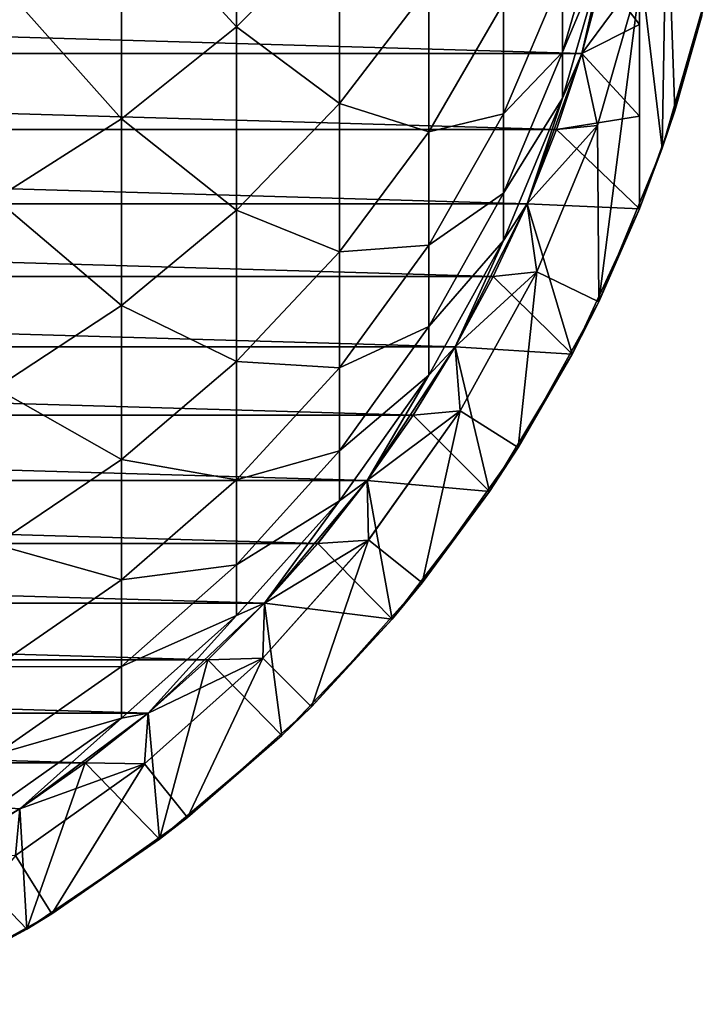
# Model space of a CAD drawing. Header units: metres. Extents: x -109 to 109, y -505 to 40.
# Tile 3 of 256: x 7.14 to 13.65, y -503.75 to -494.45. Entities that reach past the tile are written whole.
import ezdxf

# ---------------------------------------------------------------- set-up
doc = ezdxf.new("R2010")
doc.units = ezdxf.units.M
doc.layers.add('solid_K244224000C74', color=7, linetype='CONTINUOUS')

msp = doc.modelspace()

# ---------------------------------------------------------------- linework, layer by layer
at = {"layer": 'solid_K244224000C74'}
for points in [[(13, -496.232971, 177.04776), (13, -486.716278, 172.451416), (13, -485.840668, 172.625107)], [(13, -496.232971, 177.04776), (13, -485.840668, 172.625107), (13, -485.840668, 177.04776)], [(13.333325, -495.305847, 177.625092), (13, -485.840668, 177.04776), (13.587546, -494.409912, 178.065414)], [(13, -496.232971, 177.04776), (13, -485.840668, 177.04776), (13.333325, -495.305847, 177.625092)], [(13, -496.232971, 177.04776), (13, -487.585236, 172.3078), (13, -486.716278, 172.451416)], [(13, -496.232971, 177.04776), (13, -488.449829, 172.194931), (13, -487.585236, 172.3078)], [(13, -496.232971, 177.04776), (13, -489.312012, 172.113541), (13, -488.449829, 172.194931)], [(13, -496.232971, 177.04776), (13, -490.173767, 172.064285), (13, -489.312012, 172.113541)], [(13, -496.232971, 177.04776), (13, -491.036804, 172.04776), (13, -490.173767, 172.064285)], [(13, -496.232971, 177.04776), (13, -491.90036, 172.064301), (13, -491.036804, 172.04776)], [(13, -496.232971, 177.04776), (13, -492.763397, 172.113678), (13, -491.90036, 172.064301)], [(9.192389, -494.514496, 230.97023), (9.192389, -492.492889, 234.652008), (8.105368, -493.325653, 235.152206)], [(9.192389, -494.514496, 230.97023), (10.163809, -493.542114, 230.48436), (9.192389, -492.492889, 234.652008)], [(13.266036, -492.531708, 201.04776), (13.015284, -494.007416, 201.04776), (13.214368, -495.660706, 201.04776)], [(13.266036, -492.531708, 201.04776), (13.214368, -495.660706, 201.04776), (13.64902, -494.151978, 201.04776)], [(13, -496.232971, 177.04776), (13, -493.626495, 172.195236), (13, -492.763397, 172.113678)], [(8.105368, -495.383484, 231.404434), (8.105368, -493.325653, 235.152206), (6.916417, -494.048828, 235.586594)], [(8.105368, -495.383484, 231.404434), (9.192389, -494.514496, 230.97023), (8.105368, -493.325653, 235.152206)], [(12.270483, -494.752563, 214.273529), (12.674063, -493.368134, 214.059647), (12.270483, -494.023376, 218.023895)], [(12.674063, -493.792267, 210.371933), (12.674063, -493.368134, 214.059647), (12.270483, -494.752563, 214.273529)], [(12.453864, -494.765259, 206.747757), (12.802501, -493.29425, 206.747757), (12.674063, -493.792267, 210.371933)], [(12.802501, -493.29425, 197.697769), (12.802501, -493.29425, 206.747757), (12.453864, -494.765259, 206.747757)], [(12.649583, -494.034821, 197.697769), (12.802501, -493.29425, 197.697769), (12.453864, -494.765259, 206.747757)], [(10.163809, -495.237793, 226.733841), (10.163809, -493.542114, 230.48436), (9.192389, -494.514496, 230.97023)], [(10.163809, -495.237793, 226.733841), (11.007415, -494.136261, 226.286377), (10.163809, -493.542114, 230.48436)], [(13, -493.626495, 172.195236), (13, -494.49054, 172.308121), (12.649593, -494.03476, 172.04776)], [(13, -496.232971, 177.04776), (13, -494.49054, 172.308121), (13, -493.626495, 172.195236)], [(12.270483, -495.189087, 210.477951), (12.674063, -493.792267, 210.371933), (12.270483, -494.752563, 214.273529)], [(12.453864, -494.765259, 206.747757), (12.674063, -493.792267, 210.371933), (12.270483, -495.189087, 210.477951)], [(11.712595, -495.334534, 218.332001), (12.270483, -494.023376, 218.023895), (11.712595, -494.289276, 222.11525)], [(12.270483, -494.752563, 214.273529), (12.270483, -494.023376, 218.023895), (11.712595, -495.334534, 218.332001)], [(13.015277, -494.007507, 198.04776), (12.649583, -494.034821, 197.697769), (12.453864, -494.765259, 197.697769)], [(12.600787, -495.446198, 198.04776), (13.015277, -494.007507, 198.04776), (12.453864, -494.765259, 197.697769)], [(12.600787, -495.446198, 198.04776), (12.600837, -495.446045, 201.04776), (13.015277, -494.007507, 198.04776)], [(13.015284, -494.007416, 201.04776), (12.600837, -495.446045, 201.04776), (12.613502, -497.111298, 201.04776)], [(13.015277, -494.007507, 198.04776), (12.600837, -495.446045, 201.04776), (13.015284, -494.007416, 201.04776)], [(13.015284, -494.007416, 201.04776), (12.613502, -497.111298, 201.04776), (13.214368, -495.660706, 201.04776)], [(12.453837, -494.76532, 172.04776), (-12.453837, -494.76532, 172.04776), (-12.649593, -494.03476, 172.04776)], [(12.649593, -494.03476, 172.04776), (12.453837, -494.76532, 172.04776), (-12.649593, -494.03476, 172.04776)], [(6.916417, -496.138123, 231.781494), (8.105368, -495.383484, 231.404434), (6.916417, -494.048828, 235.586594)], [(13, -494.49054, 172.308121), (12.453837, -494.76532, 172.04776), (12.649593, -494.03476, 172.04776)], [(12.453864, -494.765259, 197.697769), (12.649583, -494.034821, 197.697769), (12.453864, -494.765259, 206.747757)], [(11.007415, -495.505035, 222.502441), (11.007415, -494.136261, 226.286377), (10.163809, -495.237793, 226.733841)], [(11.007415, -495.505035, 222.502441), (11.712595, -494.289276, 222.11525), (11.007415, -494.136261, 226.286377)], [(13.587546, -494.409912, 178.065414), (13.64902, -494.151978, 201.04776), (13.214368, -495.660706, 201.04776)], [(11.712595, -495.334534, 218.332001), (11.712595, -494.289276, 222.11525), (11.007415, -495.505035, 222.502441)], [(13, -494.49054, 172.308121), (13, -495.358246, 172.451584), (12.453837, -494.76532, 172.04776)], [(13, -496.232971, 177.04776), (13, -495.358246, 172.451584), (13, -494.49054, 172.308121)], [(13.333325, -495.305847, 177.625092), (13.587546, -494.409912, 178.065414), (13.214368, -495.660706, 201.04776)], [(9.192389, -496.244904, 227.142929), (9.192389, -494.514496, 230.97023), (8.105368, -495.383484, 231.404434)], [(9.192389, -496.244904, 227.142929), (10.163809, -495.237793, 226.733841), (9.192389, -494.514496, 230.97023)], [(12.215991, -495.483063, 172.04776), (-12.215991, -495.483063, 172.04776), (-12.453837, -494.76532, 172.04776)], [(12.453837, -494.76532, 172.04776), (12.215991, -495.483063, 172.04776), (-12.453837, -494.76532, 172.04776)], [(11.712595, -496.083649, 214.479156), (12.270483, -494.752563, 214.273529), (11.712595, -495.334534, 218.332001)], [(12.270483, -495.189087, 210.477951), (12.270483, -494.752563, 214.273529), (11.712595, -496.083649, 214.479156)], [(11.93681, -496.185852, 206.747757), (12.453864, -494.765259, 206.747757), (12.270483, -495.189087, 210.477951)], [(12.453864, -494.765259, 197.697769), (12.453864, -494.765259, 206.747757), (11.93681, -496.185852, 206.747757)], [(12.216004, -495.483063, 197.697769), (12.453864, -494.765259, 197.697769), (11.93681, -496.185852, 206.747757)], [(13, -495.358246, 172.451584), (12.215991, -495.483063, 172.04776), (12.453837, -494.76532, 172.04776)], [(12.600787, -495.446198, 198.04776), (12.453864, -494.765259, 197.697769), (12.216004, -495.483063, 197.697769)], [(10.163809, -496.637909, 222.863251), (10.163809, -495.237793, 226.733841), (9.192389, -496.244904, 227.142929)], [(10.163809, -496.637909, 222.863251), (11.007415, -495.505035, 222.502441), (10.163809, -495.237793, 226.733841)], [(11.712595, -496.532104, 210.579865), (12.270483, -495.189087, 210.477951), (11.712595, -496.083649, 214.479156)], [(11.93681, -496.185852, 206.747757), (12.270483, -495.189087, 210.477951), (11.712595, -496.532104, 210.579865)], [(13, -496.232971, 177.04776), (13.333325, -495.305847, 177.625092), (13.214368, -495.660706, 201.04776)], [(8.105368, -497.144897, 227.50853), (8.105368, -495.383484, 231.404434), (6.916417, -496.138123, 231.781494)], [(8.105368, -497.144897, 227.50853), (9.192389, -496.244904, 227.142929), (8.105368, -495.383484, 231.404434)], [(11.007415, -496.57663, 218.623871), (11.712595, -495.334534, 218.332001), (11.007415, -495.505035, 222.502441)], [(11.712595, -496.083649, 214.479156), (11.712595, -495.334534, 218.332001), (11.007415, -496.57663, 218.623871)], [(13, -495.358246, 172.451584), (13, -496.232971, 172.625107), (12.215991, -495.483063, 172.04776)], [(13, -496.232971, 177.04776), (13, -496.232971, 172.625107), (13, -495.358246, 172.451584)], [(11.936841, -496.18576, 172.04776), (-11.936841, -496.18576, 172.04776), (-12.215991, -495.483063, 172.04776)], [(12.215991, -495.483063, 172.04776), (11.936841, -496.18576, 172.04776), (-12.215991, -495.483063, 172.04776)], [(11.007415, -496.57663, 218.623871), (11.007415, -495.505035, 222.502441), (10.163809, -496.637909, 222.863251)], [(12.600787, -495.446198, 198.04776), (12.216004, -495.483063, 197.697769), (11.93681, -496.185852, 197.697769)], [(12.027958, -496.829102, 198.04776), (12.600787, -495.446198, 198.04776), (11.93681, -496.185852, 197.697769)], [(11.93681, -496.185852, 197.697769), (12.216004, -495.483063, 197.697769), (11.93681, -496.185852, 206.747757)], [(13, -496.232971, 172.625107), (11.936841, -496.18576, 172.04776), (12.215991, -495.483063, 172.04776)], [(12.600837, -495.446045, 201.04776), (12.027933, -496.829132, 201.04776), (12.613502, -497.111298, 201.04776)], [(12.027958, -496.829102, 198.04776), (12.027933, -496.829132, 201.04776), (12.600837, -495.446045, 201.04776)], [(12.027958, -496.829102, 198.04776), (12.600837, -495.446045, 201.04776), (12.600787, -495.446198, 198.04776)], [(13, -496.232971, 177.04776), (13.214368, -495.660706, 201.04776), (12.613502, -497.111298, 201.04776)], [(6.916417, -497.926483, 227.826019), (8.105368, -497.144897, 227.50853), (6.916417, -496.138123, 231.781494)], [(11.007415, -497.344604, 214.67395), (11.712595, -496.083649, 214.479156), (11.007415, -496.57663, 218.623871)], [(11.712595, -496.532104, 210.579865), (11.712595, -496.083649, 214.479156), (11.007415, -497.344604, 214.67395)], [(11.617258, -496.871124, 172.04776), (-11.617258, -496.871124, 172.04776), (-11.936841, -496.18576, 172.04776)], [(11.936841, -496.18576, 172.04776), (11.617258, -496.871124, 172.04776), (-11.936841, -496.18576, 172.04776)], [(9.192389, -497.673676, 223.193115), (9.192389, -496.244904, 227.142929), (8.105368, -497.144897, 227.50853)], [(9.192389, -497.673676, 223.193115), (10.163809, -496.637909, 222.863251), (9.192389, -496.244904, 227.142929)], [(11.25833, -497.536804, 206.747757), (11.93681, -496.185852, 206.747757), (11.712595, -496.532104, 210.579865)], [(11.93681, -496.185852, 197.697769), (11.93681, -496.185852, 206.747757), (11.25833, -497.536804, 206.747757)], [(11.617225, -496.871185, 197.697769), (11.93681, -496.185852, 197.697769), (11.25833, -497.536804, 206.747757)], [(12.027958, -496.829102, 198.04776), (11.93681, -496.185852, 197.697769), (11.617225, -496.871185, 197.697769)], [(12.36266, -497.606781, 172.625107), (11.617258, -496.871124, 172.04776), (11.936841, -496.18576, 172.04776)], [(13, -496.232971, 172.625107), (12.36266, -497.606781, 172.625107), (11.936841, -496.18576, 172.04776)], [(13, -496.232971, 172.625107), (12.613502, -497.111298, 201.04776), (12.36266, -497.606781, 172.625107)], [(13, -496.232971, 177.04776), (12.613502, -497.111298, 201.04776), (13, -496.232971, 172.625107)], [(11.007415, -497.804382, 210.676422), (11.712595, -496.532104, 210.579865), (11.007415, -497.344604, 214.67395)], [(11.25833, -497.536804, 206.747757), (11.712595, -496.532104, 210.579865), (11.007415, -497.804382, 210.676422)], [(10.163809, -497.734039, 218.895844), (11.007415, -496.57663, 218.623871), (10.163809, -496.637909, 222.863251)], [(11.007415, -497.344604, 214.67395), (11.007415, -496.57663, 218.623871), (10.163809, -497.734039, 218.895844)], [(10.163809, -497.734039, 218.895844), (10.163809, -496.637909, 222.863251), (9.192389, -497.673676, 223.193115)], [(11.258293, -497.536865, 172.04776), (-11.258293, -497.536865, 172.04776), (-11.617258, -496.871124, 172.04776)], [(11.617258, -496.871124, 172.04776), (11.258293, -497.536865, 172.04776), (-11.617258, -496.871124, 172.04776)], [(12.36266, -497.606781, 172.625107), (11.258293, -497.536865, 172.04776), (11.617258, -496.871124, 172.04776)], [(12.027958, -496.829102, 198.04776), (11.617225, -496.871185, 197.697769), (11.25833, -497.536804, 197.697769)], [(11.303824, -498.139343, 198.04776), (12.027958, -496.829102, 198.04776), (11.25833, -497.536804, 197.697769)], [(11.25833, -497.536804, 197.697769), (11.617225, -496.871185, 197.697769), (11.25833, -497.536804, 206.747757)], [(12.027933, -496.829132, 201.04776), (11.303736, -498.139496, 201.04776), (11.854125, -498.48526, 201.04776)], [(11.303824, -498.139343, 198.04776), (11.303736, -498.139496, 201.04776), (12.027933, -496.829132, 201.04776)], [(11.303824, -498.139343, 198.04776), (12.027933, -496.829132, 201.04776), (12.027958, -496.829102, 198.04776)], [(12.027933, -496.829132, 201.04776), (11.854125, -498.48526, 201.04776), (12.613502, -497.111298, 201.04776)], [(8.105368, -498.599274, 223.487915), (8.105368, -497.144897, 227.50853), (6.916417, -497.926483, 227.826019)], [(8.105368, -498.599274, 223.487915), (9.192389, -497.673676, 223.193115), (8.105368, -497.144897, 227.50853)], [(12.36266, -497.606781, 172.625107), (12.613502, -497.111298, 201.04776), (11.854125, -498.48526, 201.04776)], [(10.163809, -498.519623, 214.855469), (11.007415, -497.344604, 214.67395), (10.163809, -497.734039, 218.895844)], [(11.007415, -497.804382, 210.676422), (11.007415, -497.344604, 214.67395), (10.163809, -498.519623, 214.855469)], [(10.861321, -498.18045, 172.04776), (-10.861321, -498.18045, 172.04776), (-11.258293, -497.536865, 172.04776)], [(11.258293, -497.536865, 172.04776), (10.861321, -498.18045, 172.04776), (-11.258293, -497.536865, 172.04776)], [(10.427602, -498.799866, 206.747757), (11.25833, -497.536804, 206.747757), (11.007415, -497.804382, 210.676422)], [(11.25833, -497.536804, 197.697769), (11.25833, -497.536804, 206.747757), (10.427602, -498.799866, 206.747757)], [(10.861341, -498.18042, 197.697769), (11.25833, -497.536804, 197.697769), (10.427602, -498.799866, 206.747757)], [(11.580554, -498.90387, 172.625107), (10.861321, -498.18045, 172.04776), (11.258293, -497.536865, 172.04776)], [(11.303824, -498.139343, 198.04776), (11.25833, -497.536804, 197.697769), (10.861341, -498.18042, 197.697769)], [(12.36266, -497.606781, 172.625107), (11.580554, -498.90387, 172.625107), (11.258293, -497.536865, 172.04776)], [(12.36266, -497.606781, 172.625107), (11.854125, -498.48526, 201.04776), (11.580554, -498.90387, 172.625107)], [(9.192389, -498.792236, 219.144516), (9.192389, -497.673676, 223.193115), (8.105368, -498.599274, 223.487915)], [(9.192389, -498.792236, 219.144516), (10.163809, -497.734039, 218.895844), (9.192389, -497.673676, 223.193115)], [(10.163809, -498.519623, 214.855469), (10.163809, -497.734039, 218.895844), (9.192389, -498.792236, 219.144516)], [(10.163809, -498.989899, 210.766388), (11.007415, -497.804382, 210.676422), (10.163809, -498.519623, 214.855469)], [(10.427602, -498.799866, 206.747757), (11.007415, -497.804382, 210.676422), (10.163809, -498.989899, 210.766388)], [(6.916417, -499.403107, 223.743912), (8.105368, -498.599274, 223.487915), (6.916417, -497.926483, 227.826019)], [(10.427647, -498.799805, 172.04776), (-10.427647, -498.799805, 172.04776), (-10.861321, -498.18045, 172.04776)], [(10.861321, -498.18045, 172.04776), (10.427647, -498.799805, 172.04776), (-10.861321, -498.18045, 172.04776)], [(11.303824, -498.139343, 198.04776), (10.861341, -498.18042, 197.697769), (10.427602, -498.799866, 197.697769)], [(10.437382, -499.360474, 198.04776), (11.303824, -498.139343, 198.04776), (10.427602, -498.799866, 197.697769)], [(10.427602, -498.799866, 197.697769), (10.861341, -498.18042, 197.697769), (10.427602, -498.799866, 206.747757)], [(11.580554, -498.90387, 172.625107), (10.427647, -498.799805, 172.04776), (10.861321, -498.18045, 172.04776)], [(10.437382, -499.360474, 198.04776), (11.303736, -498.139496, 201.04776), (11.303824, -498.139343, 198.04776)], [(10.437382, -499.360474, 198.04776), (10.437496, -499.360321, 201.04776), (11.303736, -498.139496, 201.04776)], [(11.303736, -498.139496, 201.04776), (10.437496, -499.360321, 201.04776), (10.945673, -499.765625, 201.04776)], [(11.303736, -498.139496, 201.04776), (10.945673, -499.765625, 201.04776), (11.854125, -498.48526, 201.04776)], [(11.580554, -498.90387, 172.625107), (11.854125, -498.48526, 201.04776), (10.945673, -499.765625, 201.04776)], [(9.192389, -499.593903, 215.021423), (10.163809, -498.519623, 214.855469), (9.192389, -498.792236, 219.144516)], [(10.163809, -498.989899, 210.766388), (10.163809, -498.519623, 214.855469), (9.192389, -499.593903, 215.021423)], [(8.105368, -499.737915, 219.36673), (8.105368, -498.599274, 223.487915), (6.916417, -499.403107, 223.743912)], [(8.105368, -499.737915, 219.36673), (9.192389, -498.792236, 219.144516), (8.105368, -498.599274, 223.487915)], [(9.958638, -499.392975, 172.04776), (-9.958638, -499.392975, 172.04776), (-10.427647, -498.799805, 172.04776)], [(10.427647, -498.799805, 172.04776), (9.958638, -499.392975, 172.04776), (-10.427647, -498.799805, 172.04776)], [(9.192389, -499.593903, 215.021423), (9.192389, -498.792236, 219.144516), (8.105368, -499.737915, 219.36673)], [(9.455857, -499.957947, 206.747757), (10.427602, -498.799866, 206.747757), (10.163809, -498.989899, 210.766388)], [(10.427602, -498.799866, 197.697769), (10.427602, -498.799866, 206.747757), (9.455857, -499.957947, 206.747757)], [(9.958578, -499.393036, 197.697769), (10.427602, -498.799866, 197.697769), (9.455857, -499.957947, 206.747757)], [(10.437382, -499.360474, 198.04776), (10.427602, -498.799866, 197.697769), (9.958578, -499.393036, 197.697769)], [(10.663091, -500.108673, 172.625107), (9.958638, -499.392975, 172.04776), (10.427647, -498.799805, 172.04776)], [(11.580554, -498.90387, 172.625107), (10.663091, -500.108673, 172.625107), (10.427647, -498.799805, 172.04776)], [(11.580554, -498.90387, 172.625107), (10.945673, -499.765625, 201.04776), (10.663091, -500.108673, 172.625107)], [(9.192389, -500.073822, 210.848648), (10.163809, -498.989899, 210.766388), (9.192389, -499.593903, 215.021423)], [(9.455857, -499.957947, 206.747757), (10.163809, -498.989899, 210.766388), (9.192389, -500.073822, 210.848648)], [(9.455814, -499.958008, 172.04776), (-9.455814, -499.958008, 172.04776), (-9.958638, -499.392975, 172.04776)], [(9.958638, -499.392975, 172.04776), (9.455814, -499.958008, 172.04776), (-9.958638, -499.392975, 172.04776)], [(6.916417, -500.559143, 219.559708), (8.105368, -499.737915, 219.36673), (6.916417, -499.403107, 223.743912)], [(10.437496, -499.360321, 201.04776), (9.439752, -500.476807, 201.04776), (9.899462, -500.93631, 201.04776)], [(9.439799, -500.476776, 198.04776), (9.439752, -500.476807, 201.04776), (10.437496, -499.360321, 201.04776)], [(9.439799, -500.476776, 198.04776), (10.437496, -499.360321, 201.04776), (10.437382, -499.360474, 198.04776)], [(9.439799, -500.476776, 198.04776), (10.437382, -499.360474, 198.04776), (9.455857, -499.957947, 197.697769)], [(10.663091, -500.108673, 172.625107), (9.455814, -499.958008, 172.04776), (9.958638, -499.392975, 172.04776)], [(10.437382, -499.360474, 198.04776), (9.958578, -499.393036, 197.697769), (9.455857, -499.957947, 197.697769)], [(9.455857, -499.957947, 197.697769), (9.958578, -499.393036, 197.697769), (9.455857, -499.957947, 206.747757)], [(10.437496, -499.360321, 201.04776), (9.899462, -500.93631, 201.04776), (10.945673, -499.765625, 201.04776)], [(8.105368, -500.553925, 215.169739), (9.192389, -499.593903, 215.021423), (8.105368, -499.737915, 219.36673)], [(9.192389, -500.073822, 210.848648), (9.192389, -499.593903, 215.021423), (8.105368, -500.553925, 215.169739)], [(8.105368, -500.553925, 215.169739), (8.105368, -499.737915, 219.36673), (6.916417, -500.559143, 219.559708)], [(10.663091, -500.108673, 172.625107), (10.945673, -499.765625, 201.04776), (9.899462, -500.93631, 201.04776)], [(8.921107, -500.492676, 172.04776), (-8.921107, -500.492676, 172.04776), (-9.455814, -499.958008, 172.04776)], [(9.455814, -499.958008, 172.04776), (8.921107, -500.492676, 172.04776), (-9.455814, -499.958008, 172.04776)], [(8.356239, -500.995392, 206.747757), (9.455857, -499.957947, 206.747757), (9.192389, -500.073822, 210.848648)], [(9.455857, -499.957947, 197.697769), (9.455857, -499.957947, 206.747757), (8.356239, -500.995392, 206.747757)], [(8.921142, -500.492676, 197.697769), (9.455857, -499.957947, 197.697769), (8.356239, -500.995392, 206.747757)], [(9.620759, -501.207397, 172.625107), (8.921107, -500.492676, 172.04776), (9.455814, -499.958008, 172.04776)], [(9.439799, -500.476776, 198.04776), (9.455857, -499.957947, 197.697769), (8.921142, -500.492676, 197.697769)], [(10.663091, -500.108673, 172.625107), (9.620759, -501.207397, 172.625107), (9.455814, -499.958008, 172.04776)], [(8.105368, -501.04245, 210.92215), (9.192389, -500.073822, 210.848648), (8.105368, -500.553925, 215.169739)], [(8.356239, -500.995392, 206.747757), (9.192389, -500.073822, 210.848648), (8.105368, -501.04245, 210.92215)], [(10.663091, -500.108673, 172.625107), (9.899462, -500.93631, 201.04776), (9.620759, -501.207397, 172.625107)], [(8.356288, -500.995331, 172.04776), (-8.356288, -500.995331, 172.04776), (-8.921107, -500.492676, 172.04776)], [(8.921107, -500.492676, 172.04776), (8.356288, -500.995331, 172.04776), (-8.921107, -500.492676, 172.04776)], [(8.323645, -501.474213, 198.04776), (9.439799, -500.476776, 198.04776), (8.356239, -500.995392, 197.697769)], [(8.323645, -501.474213, 198.04776), (9.439752, -500.476807, 201.04776), (9.439799, -500.476776, 198.04776)], [(8.323645, -501.474213, 198.04776), (8.323748, -501.474121, 201.04776), (9.439752, -500.476807, 201.04776)], [(9.439752, -500.476807, 201.04776), (8.323748, -501.474121, 201.04776), (8.728924, -501.982391, 201.04776)], [(9.439799, -500.476776, 198.04776), (8.921142, -500.492676, 197.697769), (8.356239, -500.995392, 197.697769)], [(8.356239, -500.995392, 197.697769), (8.921142, -500.492676, 197.697769), (8.356239, -500.995392, 206.747757)], [(8.465737, -502.187195, 172.625107), (8.356288, -500.995331, 172.04776), (8.921107, -500.492676, 172.04776)], [(9.620759, -501.207397, 172.625107), (8.465737, -502.187195, 172.625107), (8.921107, -500.492676, 172.04776)], [(9.439752, -500.476807, 201.04776), (8.728924, -501.982391, 201.04776), (9.899462, -500.93631, 201.04776)], [(6.916417, -501.387634, 215.298538), (8.105368, -500.553925, 215.169739), (6.916417, -500.559143, 219.559708)], [(8.105368, -501.04245, 210.92215), (8.105368, -500.553925, 215.169739), (6.916417, -501.387634, 215.298538)], [(7.763145, -501.464355, 172.04776), (-7.763145, -501.464355, 172.04776), (-8.356288, -500.995331, 172.04776)], [(8.356288, -500.995331, 172.04776), (7.763145, -501.464355, 172.04776), (-8.356288, -500.995331, 172.04776)], [(7.143617, -501.898163, 206.747757), (8.356239, -500.995392, 206.747757), (8.105368, -501.04245, 210.92215)], [(8.356239, -500.995392, 197.697769), (8.356239, -500.995392, 206.747757), (7.143617, -501.898163, 206.747757)], [(7.763062, -501.464417, 197.697769), (8.356239, -500.995392, 197.697769), (7.143617, -501.898163, 206.747757)], [(8.323645, -501.474213, 198.04776), (8.356239, -500.995392, 197.697769), (7.763062, -501.464417, 197.697769)], [(8.465737, -502.187195, 172.625107), (7.763145, -501.464355, 172.04776), (8.356288, -500.995331, 172.04776)], [(9.620759, -501.207397, 172.625107), (9.899462, -500.93631, 201.04776), (8.728924, -501.982391, 201.04776)], [(6.916417, -501.883636, 210.985992), (8.105368, -501.04245, 210.92215), (6.916417, -501.387634, 215.298538)], [(7.143617, -501.898163, 206.747757), (8.105368, -501.04245, 210.92215), (6.916417, -501.883636, 210.985992)], [(9.620759, -501.207397, 172.625107), (8.728924, -501.982391, 201.04776), (8.465737, -502.187195, 172.625107)], [(7.763145, -501.464355, 172.04776), (7.143576, -501.898163, 172.04776), (-7.763145, -501.464355, 172.04776)], [(7.211847, -503.036377, 172.625107), (7.143576, -501.898163, 172.04776), (7.763145, -501.464355, 172.04776)], [(7.143617, -501.898163, 197.697769), (7.763062, -501.464417, 197.697769), (7.143617, -501.898163, 206.747757)], [(8.323645, -501.474213, 198.04776), (7.763062, -501.464417, 197.697769), (7.143617, -501.898163, 197.697769)], [(8.465737, -502.187195, 172.625107), (7.211847, -503.036377, 172.625107), (7.763145, -501.464355, 172.04776)], [(8.323748, -501.474121, 201.04776), (7.102632, -502.340576, 201.04776), (7.448475, -502.89093, 201.04776)], [(8.323645, -501.474213, 198.04776), (7.102632, -502.340576, 201.04776), (8.323748, -501.474121, 201.04776)], [(7.102648, -502.340576, 198.04776), (7.102632, -502.340576, 201.04776), (8.323645, -501.474213, 198.04776)], [(7.102648, -502.340576, 198.04776), (8.323645, -501.474213, 198.04776), (7.143617, -501.898163, 197.697769)], [(8.323748, -501.474121, 201.04776), (7.448475, -502.89093, 201.04776), (8.728924, -501.982391, 201.04776)], [(5.834389, -502.654022, 206.747757), (7.143617, -501.898163, 206.747757), (6.916417, -501.883636, 210.985992)], [(7.143617, -501.898163, 197.697769), (7.143617, -501.898163, 206.747757), (5.834389, -502.654022, 206.747757)], [(6.5, -502.295135, 197.697769), (7.143617, -501.898163, 197.697769), (5.834389, -502.654022, 206.747757)], [(7.211847, -503.036377, 172.625107), (6.499948, -502.295166, 172.04776), (7.143576, -501.898163, 172.04776)], [(7.102648, -502.340576, 198.04776), (7.143617, -501.898163, 197.697769), (6.5, -502.295135, 197.697769)], [(8.465737, -502.187195, 172.625107), (8.728924, -501.982391, 201.04776), (7.448475, -502.89093, 201.04776)], [(8.465737, -502.187195, 172.625107), (7.448475, -502.89093, 201.04776), (7.211847, -503.036377, 172.625107)], [(7.211847, -503.036377, 172.625107), (5.873343, -503.745239, 172.625107), (6.499948, -502.295166, 172.04776)], [(7.102632, -502.340576, 201.04776), (6.074255, -503.650421, 201.04776), (7.448475, -502.89093, 201.04776)], [(7.211847, -503.036377, 172.625107), (7.448475, -502.89093, 201.04776), (6.074255, -503.650421, 201.04776)], [(7.211847, -503.036377, 172.625107), (6.074255, -503.650421, 201.04776), (5.873343, -503.745239, 172.625107)]]:
    msp.add_3dface(points, dxfattribs=at)

doc.saveas('drawing.dxf')
